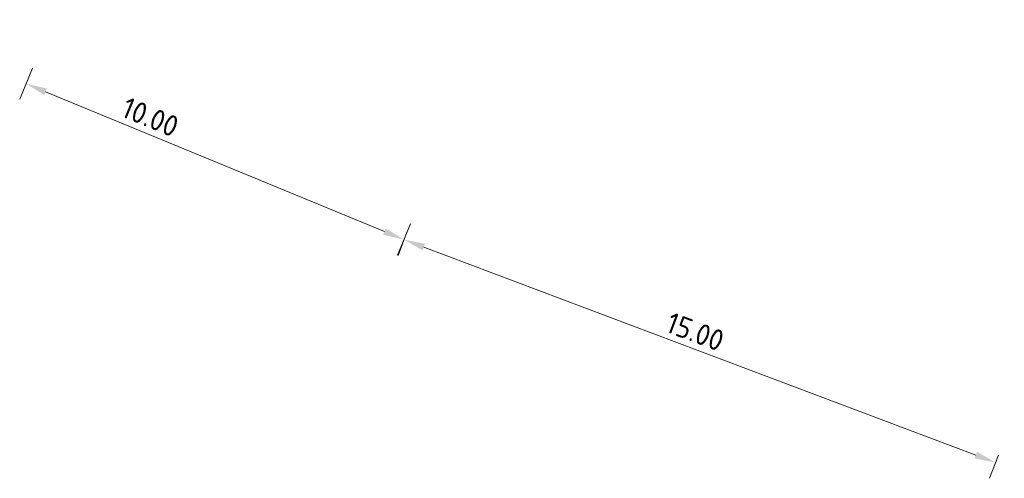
# Model space of a CAD drawing. Header units: metres. Extents: x 140889 to 142041, y 457117 to 459235.
# Tile 38 of 38: x 141047 to 141070, y 458457 to 458467. Entities that reach past the tile are written whole.
import ezdxf

# ---------------------------------------------------------------- set-up
doc = ezdxf.new("R2010")
doc.units = ezdxf.units.M
doc.layers.get('DEFPOINTS').update_dxf_attribs({"color": 251, "linetype": 'CONTINUOUS'})
doc.layers.add('N-WE-VW-VRI-M-200', color=7, linetype='CONTINUOUS', lineweight=18)
doc.styles.add('NLCS-ISO-M200-T25', font='NLCS-ISO.ttf', dxfattribs={"height": 0.5})
doc.dimstyles.new('NLCS-M200-T25-PIJL_L2_H1', dxfattribs={"dimscale": 0.2, "dimtxt": 2.5, "dimasz": 2.5, "dimexe": 2, "dimexo": 2, "dimgap": 0.7, "dimtad": 1, "dimzin": 0, "dimdsep": 46, "dimtxsty": 'NLCS-ISO-M200-T25', "dimcen": 2.5, "dimdle": 2, "dimclrd": 256, "dimclre": 256, "dimclrt": 7, "dimadec": 1, "dimazin": 0, "dimtfac": 1, "dimtdec": 3, "dimtofl": 0, "dimtmove": 0, "dimatfit": 3, "dimfxl": 2, "dimfxlon": 1, "dimtfillclr": 256, "dimtolj": 1, "dimtzin": 0, "dimlwd": -1, "dimlwe": -1, "dimarcsym": 0})

# ---------------------------------------------------------------- blocks, each defined once
blk = doc.blocks.new('*D49')
at = {"layer": 'DEFPOINTS', "color": 0, "transparency": 16777216}
for p in [(141047.802, 458467.404), (141047.176, 458465.888), (141056.754, 458463.712)]:
    blk.add_point(p, dxfattribs=at)
at = {"layer": 'N-WE-VW-VRI-M-200', "transparency": 16777216}
for p, q in [((141047.329, 458466.257), (141047.024, 458465.518)), ((141055.666, 458462.386), (141047.639, 458465.697)), ((141056.281, 458462.565), (141055.976, 458461.826))]:
    blk.add_line(p, q, dxfattribs=at)
for points in [[(141047.67, 458465.774), (141047.607, 458465.62), (141047.176, 458465.888)], [(141055.698, 458462.463), (141055.635, 458462.309), (141056.129, 458462.195)]]:
    blk.add_solid(points, dxfattribs=at)
at = {"layer": 'N-WE-VW-VRI-M-200', "color": 7, "transparency": 16777216, "insert": (141050.118, 458465.097), "char_height": 0.5, "attachment_point": 5, "rotation": 337.5865, "style": 'NLCS-ISO-M200-T25'}
blk.add_mtext('\\A1;10.00', dxfattribs=at)
blk = doc.blocks.new('*D50')
at = {"layer": 'DEFPOINTS', "color": 0, "transparency": 16777216}
for p in [(141056.335, 458462.745), (141056.128, 458462.195), (141070.351, 458457.464)]:
    blk.add_point(p, dxfattribs=at)
at = {"layer": 'N-WE-VW-VRI-M-200', "transparency": 16777216}
for p, q in [((141056.194, 458462.37), (141055.987, 458461.82)), ((141069.675, 458457.09), (141056.596, 458462.018)), ((141070.21, 458457.09), (141070.002, 458456.54))]:
    blk.add_line(p, q, dxfattribs=at)
for points in [[(141056.625, 458462.096), (141056.567, 458461.94), (141056.128, 458462.195)], [(141069.705, 458457.168), (141069.646, 458457.012), (141070.143, 458456.914)]]:
    blk.add_solid(points, dxfattribs=at)
at = {"layer": 'N-WE-VW-VRI-M-200', "color": 7, "transparency": 16777216, "insert": (141063.028, 458460.012), "char_height": 0.5, "attachment_point": 5, "rotation": 339.3555, "style": 'NLCS-ISO-M200-T25'}
blk.add_mtext('\\A1;15.00', dxfattribs=at)
blk = doc.blocks.new('*D51')
at = {"layer": 'DEFPOINTS', "color": 0, "transparency": 16777216}
for p in [(141047.802, 458467.404), (141047.176, 458465.888), (141056.754, 458463.712)]:
    blk.add_point(p, dxfattribs=at)
at = {"layer": 'N-WE-VW-VRI-M-200', "transparency": 16777216}
for p, q in [((141047.329, 458466.257), (141047.024, 458465.518)), ((141055.666, 458462.386), (141047.639, 458465.697)), ((141056.281, 458462.565), (141055.976, 458461.826))]:
    blk.add_line(p, q, dxfattribs=at)
for points in [[(141047.67, 458465.774), (141047.607, 458465.62), (141047.176, 458465.888)], [(141055.698, 458462.463), (141055.635, 458462.309), (141056.129, 458462.195)]]:
    blk.add_solid(points, dxfattribs=at)
at = {"layer": 'N-WE-VW-VRI-M-200', "color": 7, "transparency": 16777216, "insert": (141050.118, 458465.097), "char_height": 0.5, "attachment_point": 5, "rotation": 337.5865, "style": 'NLCS-ISO-M200-T25'}
blk.add_mtext('\\A1;10.00', dxfattribs=at)
blk = doc.blocks.new('*D52')
at = {"layer": 'DEFPOINTS', "color": 0, "transparency": 16777216}
for p in [(141056.335, 458462.745), (141056.128, 458462.195), (141070.351, 458457.464)]:
    blk.add_point(p, dxfattribs=at)
at = {"layer": 'N-WE-VW-VRI-M-200', "transparency": 16777216}
for p, q in [((141056.194, 458462.37), (141055.987, 458461.82)), ((141069.675, 458457.09), (141056.596, 458462.018)), ((141070.21, 458457.09), (141070.002, 458456.54))]:
    blk.add_line(p, q, dxfattribs=at)
for points in [[(141056.625, 458462.096), (141056.567, 458461.94), (141056.128, 458462.195)], [(141069.705, 458457.168), (141069.646, 458457.012), (141070.143, 458456.914)]]:
    blk.add_solid(points, dxfattribs=at)
at = {"layer": 'N-WE-VW-VRI-M-200', "color": 7, "transparency": 16777216, "insert": (141063.028, 458460.012), "char_height": 0.5, "attachment_point": 5, "rotation": 339.3555, "style": 'NLCS-ISO-M200-T25'}
blk.add_mtext('\\A1;15.00', dxfattribs=at)

msp = doc.modelspace()

# ---------------------------------------------------------------- dimensions: what is measured, and where the dimension line sits
at = {"layer": 'N-WE-VW-VRI-M-200'}
for base, p1, p2, angle, text, picture, middle in [((141047.176, 458465.888), (141056.754, 458463.712), (141047.802, 458467.404), 157.5865, '10.00', '*D49', (141049.969, 458464.736)), ((141047.176, 458465.888), (141056.754, 458463.712), (141047.802, 458467.404), 157.5865, '10.00', '*D51', (141049.969, 458464.736)), ((141056.128, 458462.195), (141070.351, 458457.464), (141056.335, 458462.745), 159.3555, '15.00', '*D50', (141062.89, 458459.647)), ((141056.128, 458462.195), (141070.351, 458457.464), (141056.335, 458462.745), 159.3555, '15.00', '*D52', (141062.89, 458459.647))]:
    dim = msp.add_linear_dim(base=base, p1=p1, p2=p2, angle=angle, text=text, dimstyle='NLCS-M200-T25-PIJL_L2_H1', dxfattribs=at)
    dim.commit()
    dim.dimension.update_dxf_attribs({"geometry": picture, "text_midpoint": middle, "dimtype": 161})

doc.saveas('drawing.dxf')
